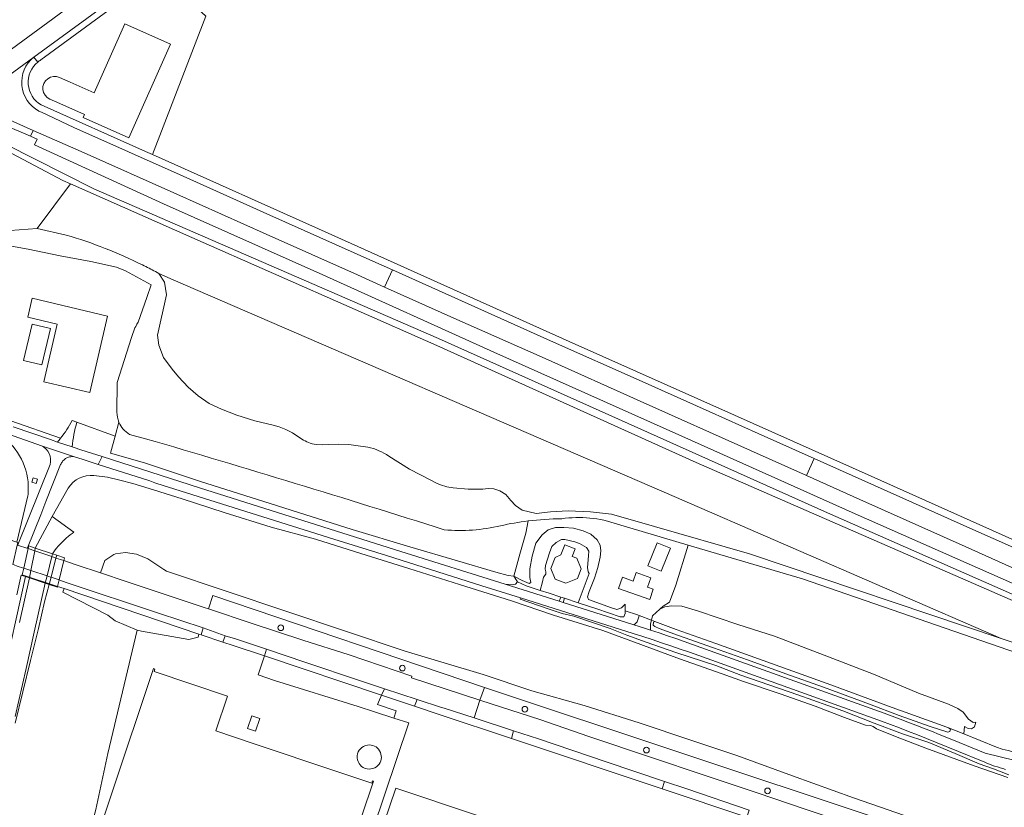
# Model space of a CAD drawing. Header units: metres. Extents: x 93008 to 98406, y 448779 to 454332.
# Tile 129 of 136: x 96349 to 96694, y 451164 to 451440. Entities that reach past the tile are written whole.
import ezdxf

# ---------------------------------------------------------------- set-up
doc = ezdxf.new("R2010")
doc.units = ezdxf.units.M
doc.header["$MEASUREMENT"] = 0
for name, color, linetype, lineweight, true_color in [('B-RO-GR-BEPLANTING_CULTUUR_VASTE PLANTENVAK-V', 7, 'Continuous', 18, 0xa5a552), ('B-RO-GR-BOUWLAND-V', 7, 'Continuous', 18, 0x28a500), ('B-RO-GR-GRAS-V', 7, 'Continuous', 18, 0x67a552), ('B-RO-KW-KUNSTWERK_DEK-V', 7, 'Continuous', 18, 0xb7b7b7), ('B-RO-OG-BEBOUWING-V', 7, 'Continuous', 18, 0xdc7869), ('B-RO-OG-BEBOUWING_OPSLAGTANK-V', 7, 'Continuous', 18, 0xdc7869), ('B-RO-OG-TERREIN_CULTUURSCHEIDING-V', 7, 'Continuous', 18, 0x28c846), ('B-RO-OG-TERREIN_ERF-V', 7, 'Continuous', 18, 0x28c846), ('B-RO-OG-WATER-V', 7, 'Continuous', 18, 0xafcde1), ('B-RO-OG-WATER_GREPPEL-V', 7, 'Continuous', 18, 0xafcde1), ('B-RO-OG-WATER_SLOOT-V', 7, 'Continuous', 18, 0xafcde1), ('B-RO-VH-ONVERHARD-V', 7, 'Continuous', 18, 0xd7aa8c), ('B-RO-VH-VERHARDING_ASFALT-SEC-V', 7, 'Continuous', 18, 0xcdcdcd), ('B-RO-VH-VERHARDING_GRASBETONSTEEN-V', 7, 'Continuous', 18, 0xcdcdcd), ('B-RO-VH-VERHARDING_OPEN-V', 7, 'Continuous', 18, 0xd7aa8c), ('B-RO-VH-VERHARDING_PUIN-V', 7, 'Continuous', 18, 0xd7aa8c), ('B-RO-VH-VERHARDING_TEGEL-V', 7, 'Continuous', 18, 0xcdcdcd)]:
    doc.layers.add(name, color=color, linetype=linetype, lineweight=lineweight, true_color=true_color)
doc.layers.add('B-RO-VH-VERHARDING_ASFALT-PRIM-V', color=11, linetype='Continuous', lineweight=18)

msp = doc.modelspace()

# ---------------------------------------------------------------- linework, layer by layer
at = {"layer": 'B-RO-GR-BEPLANTING_CULTUUR_VASTE PLANTENVAK-V'}
for points in [[(96441.48, 451227.392), (96441.263, 451227.716), (96440.939, 451227.933), (96440.556, 451228.009), (96440.173, 451227.933), (96439.849, 451227.716), (96439.632, 451227.392), (96439.556, 451227.009), (96439.632, 451226.626), (96439.849, 451226.302), (96440.173, 451226.085), (96440.556, 451226.009), (96440.939, 451226.085), (96441.263, 451226.302), (96441.48, 451226.626), (96441.556, 451227.009)], [(96482.178, 451212.871), (96482.254, 451212.488), (96482.471, 451212.164), (96482.795, 451211.947), (96483.178, 451211.871), (96483.561, 451211.947), (96483.885, 451212.164), (96484.102, 451212.488), (96484.178, 451212.871), (96484.102, 451213.254), (96483.885, 451213.578), (96483.561, 451213.795), (96483.178, 451213.871), (96482.795, 451213.795), (96482.471, 451213.578), (96482.254, 451213.254)]]:
    msp.add_lwpolyline(points, close=True, dxfattribs=at)
at = {"layer": 'B-RO-GR-BOUWLAND-V'}
msp.add_lwpolyline([(96414.265, 451441.641), (96395.535, 451393.029), (96457.19, 451365.408), (96541.608, 451327.477), (96599.579, 451301.647), (96647.54, 451280.171), (96709.086, 451252.665), (96745.926, 451236.105), (96747.14, 451235.917), (96748.366, 451235.858), (96749.593, 451235.928), (96750.805, 451236.126), (96751.322, 451236.267), (96846.259, 451350.779), (96848.491, 451353.472), (96846.814, 451354.738), (96840.854, 451347.46), (96758.942, 451374.961), (96764.418, 451441.798)], dxfattribs=at)
at = {"layer": 'B-RO-GR-GRAS-V'}
msp.add_lwpolyline([(96497.889, 451261.398, 0.0795196), (96517.59, 451262.811, -0.0243822), (96527.25, 451264.49), (96526.431, 451260.216), (96524.364, 451252.846), (96522.25, 451245.1), (96520.314, 451245.337), (96515.95, 451246.536), (96502.506, 451250.516), (96485.832, 451255.366), (96465.582, 451261.538), (96439.392, 451269.822), (96412.106, 451278.419), (96392.767, 451284.914), (96380.822, 451288.219), (96382.481, 451294.228), (96383.838, 451299.144, 0.1554222), (96387.491, 451294.864), (96393.186, 451293.325, -0.0062417)], format="xyb", close=True, dxfattribs=at)
msp.add_lwpolyline([(96717.347, 451211.637), (96623.457, 451244.231), (96583.36, 451256.04), (96579.032, 451242.002), (96576.796, 451236.053), (96574.645, 451234.555), (96573.469, 451233.549), (96575.145, 451234.324), (96577.56, 451234.738), (96581.18, 451234.548), (96587.046, 451232.794), (96600.734, 451228.187), (96613.613, 451224.115), (96631.029, 451217.433), (96648.374, 451210.774), (96664.098, 451204.092), (96674.622, 451200.234), (96677.943, 451198.733), (96679.746, 451197.408), (96681.674, 451195.016), (96683.261, 451193.743), (96684.206, 451193.893), (96683.772, 451192.295), (96682.703, 451191.573), (96681.568, 451191.695), (96680.269, 451192.346), (96679.986, 451189.774), (96691.408, 451185.142, 0.0688475), (96708.338, 451181.963, -0.011938)], format="xyb", dxfattribs=at)
msp.add_lwpolyline([(96375.773, 451163.26), (96379.982, 451182.937), (96390.176, 451226.162), (96382.516, 451229.507), (96379.987, 451231.435), (96364.154, 451239.479), (96364.59, 451240.752), (96362.316, 451241.52), (96362.857, 451243.79), (96364.476, 451250.582), (96364.735, 451251.558), (96362.005, 451252.467), (96361.758, 451251.497), (96360.033, 451244.734), (96359.392, 451242.219), (96357.677, 451236.076), (96355.574, 451226.78), (96352.815, 451215.539), (96347.416, 451193.602)], dxfattribs=at)
msp.add_lwpolyline([(96573.469, 451233.549), (96570.834, 451231.168), (96570.49, 451229.663), (96571.708, 451229.186), (96579.211, 451226.443), (96593.108, 451221.496), (96605.157, 451217.142), (96633.411, 451206.95), (96654.835, 451199.065), (96672.739, 451192.649), (96674.655, 451191.936), (96679.986, 451189.774), (96680.269, 451192.346), (96681.568, 451191.695), (96682.703, 451191.573), (96683.772, 451192.295), (96684.206, 451193.893), (96683.261, 451193.743), (96681.674, 451195.016), (96679.746, 451197.408), (96677.943, 451198.733), (96674.622, 451200.234), (96664.098, 451204.092), (96648.374, 451210.774), (96631.029, 451217.433), (96613.613, 451224.115), (96600.734, 451228.187), (96587.046, 451232.794), (96581.18, 451234.548), (96577.56, 451234.738), (96575.145, 451234.324)], close=True, dxfattribs=at)
at = {"layer": 'B-RO-KW-KUNSTWERK_DEK-V'}
msp.add_lwpolyline([(96362.316, 451241.52), (96362.857, 451243.79), (96364.476, 451250.582), (96364.735, 451251.558), (96362.005, 451252.467), (96360.509, 451252.964), (96354.47, 451254.974), (96352.251, 451255.713), (96352.037, 451254.781), (96350.483, 451247.917), (96349.958, 451245.599), (96349.887, 451245.387), (96351.118, 451244.977), (96352.431, 451244.539), (96358.003, 451242.682), (96359.392, 451242.219), (96362.242, 451241.269)], close=True, dxfattribs=at)
at = {"layer": 'B-RO-OG-BEBOUWING-V'}
for points in [[(96366.723, 451418.434), (96363.011, 451420.087), (96361.984, 451420.395), (96360.893, 451420.43), (96359.84, 451420.18), (96358.881, 451419.654), (96358.081, 451418.914), (96357.506, 451417.987), (96357.203, 451416.935), (96357.173, 451415.842), (96357.423, 451414.791), (96357.947, 451413.815), (96358.698, 451413.021), (96359.616, 451412.46), (96362.011, 451411.391), (96371.757, 451407.042), (96371.32, 451406.078), (96387.304, 451398.942), (96401.934, 451431.785), (96385.922, 451438.909), (96375.139, 451414.686)], [(96379.847, 451336.323), (96353.405, 451342.599), (96351.866, 451335.996), (96362.218, 451333.583), (96357.48, 451313.258), (96373.565, 451309.508)], [(96545.857, 451247.742), (96544.366, 451251.401), (96542.686, 451252.048), (96543.71, 451254.708), (96540.148, 451256.08), (96538.793, 451252.56), (96536.748, 451251.726), (96535.221, 451247.762), (96536.725, 451244.073), (96540.44, 451242.642), (96544.535, 451244.311)], [(96571.158, 451240.522), (96569.163, 451241.221), (96570.331, 451244.548), (96565.167, 451246.36), (96564.131, 451243.409), (96560.331, 451244.743), (96558.945, 451240.791), (96569.903, 451236.946)], [(96431.205, 451186.34), (96417.839, 451190.823), (96421.907, 451203.056), (96396.134, 451211.691), (96396.42, 451212.545), (96395.974, 451212.694), (96366.338, 451124.188), (96447.519, 451097.03), (96473.078, 451173.247), (96472.746, 451173.358), (96472.46, 451172.505), (96460.224, 451176.608)], [(96454.488, 451092.981), (96510.919, 451073.917), (96568.868, 451054.339), (96595.082, 451132.493), (96480.874, 451170.732)]]:
    msp.add_lwpolyline(points, close=True, dxfattribs=at)
at = {"layer": 'B-RO-OG-BEBOUWING_OPSLAGTANK-V'}
msp.add_lwpolyline([(96474.617, 451178.726, 0.6604066), (96471.619, 451185.921, 1.5111912)], format="xyb", close=True, dxfattribs=at)
at = {"layer": 'B-RO-OG-TERREIN_CULTUURSCHEIDING-V'}
for points in [[(96329.777, 451418.116), (96379.064, 451454.314), (96377.786, 451454.762), (96365.837, 451458.94), (96353.096, 451463.902), (96331.578, 451472.439)], [(96665.237, 451159.052), (96641.291, 451167.357), (96619.99, 451175.138), (96600.459, 451182.252), (96584.695, 451187.487), (96566.18, 451193.659), (96546.954, 451199.712), (96528.561, 451204.892), (96511.544, 451210.582), (96484.12, 451218.863), (96400.546, 451246.871), (96399.613, 451247.486), (96393.947, 451251.222), (96389.924, 451252.849), (96386.162, 451253.471), (96382.562, 451252.988), (96382.082, 451252.67), (96378.908, 451250.571), (96377.325, 451246.281), (96386.351, 451243.26), (96413.719, 451234.12), (96415.197, 451233.631), (96416.774, 451238.395), (96511.988, 451206.038), (96649.245, 451160.323)], [(96342.718, 451207.351), (96351.118, 451244.977), (96349.887, 451245.387), (96349.589, 451245.495), (96348.09, 451238.538)], [(96694.623, 451177.355), (96693.661, 451177.61), (96692.706, 451177.886), (96691.756, 451178.182), (96690.813, 451178.499), (96689.877, 451178.836), (96688.949, 451179.193), (96688.028, 451179.57), (96687.116, 451179.967), (96686.213, 451180.383), (96670.051, 451186.89), (96666.925, 451188.172), (96663.791, 451189.433), (96660.649, 451190.675), (96657.499, 451191.897), (96654.341, 451193.098), (96651.176, 451194.279), (96587.069, 451217.25), (96583.812, 451218.413), (96580.549, 451219.558), (96577.279, 451220.683), (96574.002, 451221.788), (96570.719, 451222.875), (96567.43, 451223.942), (96564.134, 451224.99), (96524.55, 451237.504), (96524.421, 451237.096), (96534.273, 451233.659), (96539.24, 451232.031), (96543.347, 451231.118), (96556.008, 451226.821), (96561.905, 451224.394), (96568.634, 451221.927), (96579.062, 451218.342), (96593.056, 451213.732), (96601.846, 451210.387), (96621.827, 451203.474), (96637.54, 451197.833), (96648.569, 451193.599), (96658.477, 451189.786), (96667.733, 451186.816), (96676.928, 451182.912), (96685.381, 451179.302), (96690.432, 451177.523), (96695.741, 451175.445)]]:
    msp.add_lwpolyline(points, dxfattribs=at)
for points in [[(96348.781, 451401.235), (96352.794, 451399.447), (96355.113, 451398.47), (96354.218, 451396.432), (96399.467, 451375.703), (96455.284, 451350.876), (96515.262, 451323.762), (96581.195, 451294.221), (96641.929, 451266.987), (96732.732, 451226.937), (96730.015, 451226.559), (96721.125, 451228.137), (96632.161, 451267.297), (96495.822, 451328.543), (96375.018, 451380.985), (96333.501, 451401.935, 0.1064569)], [(96345.956, 451299.631), (96363.395, 451293.539, -0.0128147), (96362.246, 451292.194), (96359.797, 451293.015), (96346.718, 451297.512)], [(96708.338, 451181.963, -0.0688475), (96691.408, 451185.142), (96679.986, 451189.774), (96674.655, 451191.936), (96675.293, 451191.444), (96675.154, 451190.611), (96674.379, 451190.396), (96668.215, 451192.417), (96657.297, 451196.291), (96646.977, 451200.206), (96630.832, 451206.202), (96617.585, 451210.844), (96604.167, 451215.83), (96592.224, 451220.008), (96580.042, 451224.345), (96573.249, 451226.738), (96571.7, 451227.424), (96571.091, 451227.922), (96571.215, 451229.032), (96571.708, 451229.186), (96570.49, 451229.663), (96570.209, 451228.428), (96570.167, 451226.644), (96570.217, 451226.194), (96573.161, 451225.229), (96576.1, 451224.247), (96579.033, 451223.249), (96581.96, 451222.235), (96584.882, 451221.204), (96587.798, 451220.157), (96652.101, 451197.04), (96654.872, 451196.033), (96657.636, 451195.008), (96660.393, 451193.963), (96663.143, 451192.9), (96665.885, 451191.818), (96668.62, 451190.717), (96671.347, 451189.597), (96676.341, 451187.555), (96687.443, 451183.015), (96703.248, 451179.145)]]:
    msp.add_lwpolyline(points, format="xyb", dxfattribs=at)
for points in [[(96359.676, 451284.26, 0.3743385), (96356.664, 451290.847), (96333.072, 451299.193), (96234.425, 451334.082), (96231.868, 451334.784), (96229.574, 451335.534), (96227.614, 451334.109), (96209.293, 451321.056), (96209.244, 451321.136), (96208.388, 451320.446), (96209.822, 451318.759), (96222.238, 451329.614), (96226.54, 451331.673), (96230.317, 451331.731), (96342.452, 451294.565, -0.2484262), (96352.058, 451275.381, -0.0219323), (96351.914, 451273.281), (96348.065, 451257.106), (96348.426, 451256.985), (96348.186, 451256.045, 0.1716951), (96348.308, 451256.042, 0.2595562), (96348.439, 451256.173)], [(96367.377, 451290.474), (96368.075, 451290.24), (96370.47, 451289.474), (96377.893, 451287.1), (96412.064, 451276.171), (96482.599, 451253.824), (96519.263, 451242.271), (96521.698, 451242.05), (96522.835, 451242.28), (96523.545, 451243.093), (96522.25, 451245.098), (96522.25, 451245.1), (96520.314, 451245.337), (96515.95, 451246.536), (96502.506, 451250.516), (96485.832, 451255.366), (96465.582, 451261.538), (96439.392, 451269.822), (96412.106, 451278.419), (96392.767, 451284.914), (96380.822, 451288.219), (96382.481, 451294.228), (96369.103, 451299.133, 0.0448899)]]:
    msp.add_lwpolyline(points, format="xyb", close=True, dxfattribs=at)
for points in [[(96355.3, 451279.178), (96354.859, 451277.631), (96353.261, 451278.087), (96353.701, 451279.633)], [(96411.886, 451224.772), (96364.59, 451240.752), (96364.154, 451239.479), (96379.987, 451231.435), (96382.516, 451229.507), (96390.176, 451226.162), (96391.682, 451225.89), (96408.352, 451222.919), (96411.55, 451223.748)], [(96538.75, 451237.784), (96534.599, 451239.135), (96531.512, 451240.14), (96526.531, 451241.786), (96523.545, 451243.093), (96522.835, 451242.28), (96521.698, 451242.05), (96519.263, 451242.271), (96538.18, 451236.31)], [(96544.768, 451235.825), (96540.074, 451237.353), (96539.529, 451235.885), (96564.3, 451228.079), (96564.823, 451228.388), (96565.454, 451229.097), (96566.167, 451231.169), (96566.226, 451231.331), (96565.665, 451231.55), (96561.317, 451232.994), (96561.322, 451232.005), (96560.811, 451230.836), (96559.504, 451230.809), (96551.333, 451233.61)]]:
    msp.add_lwpolyline(points, close=True, dxfattribs=at)
at = {"layer": 'B-RO-OG-TERREIN_ERF-V'}
for points in [[(96384.744, 451447.004), (96356.445, 451426.231, 0.0350424), (96355.388, 451425.486, 0.5225693), (96356.545, 451410.454), (96393.159, 451394.094), (96395.535, 451393.029), (96414.265, 451441.641), (96402.515, 451452.497), (96399.08, 451455.672), (96397.958, 451456.708), (96386.623, 451448.383)], [(96570.834, 451231.168), (96573.469, 451233.549), (96574.645, 451234.555), (96576.796, 451236.053), (96579.032, 451242.002), (96583.36, 451256.04), (96558.61, 451263.328, 0.1261842), (96539.029, 451265.253, 0.0293149), (96527.25, 451264.49), (96526.431, 451260.216), (96524.364, 451252.846), (96522.25, 451245.1), (96525.145, 451243.636), (96527.619, 451242.611), (96528.255, 451242.957), (96527.905, 451244.64), (96527.873, 451247.643), (96528.635, 451252.104), (96530.025, 451256.688), (96532.172, 451259.644), (96534.284, 451261.329), (96536.807, 451262.155), (96539.741, 451262.239), (96543.188, 451261.959), (96546.556, 451261.067), (96549.246, 451259.893), (96551.501, 451257.907), (96552.476, 451255.96), (96552.76, 451253.957), (96552.527, 451251.748), (96551.75, 451248.124), (96550.559, 451244.475), (96548.636, 451239.794), (96548.104, 451237.868), (96548.377, 451236.93), (96556.549, 451233.98), (96558.318, 451233.424), (96560.035, 451234.06), (96561.305, 451235.346), (96561.317, 451232.994), (96565.665, 451231.55), (96566.226, 451231.331), (96570.49, 451229.663)]]:
    msp.add_lwpolyline(points, format="xyb", close=True, dxfattribs=at)
for points in [[(96362.011, 451411.391), (96359.616, 451412.46), (96358.698, 451413.021), (96357.947, 451413.815), (96357.423, 451414.791), (96357.173, 451415.842), (96357.203, 451416.935), (96357.506, 451417.987), (96358.081, 451418.914), (96358.881, 451419.654), (96359.84, 451420.18), (96360.893, 451420.43), (96361.984, 451420.395), (96363.011, 451420.087), (96366.723, 451418.434), (96375.139, 451414.686), (96385.922, 451438.909), (96401.934, 451431.785), (96387.304, 451398.942), (96371.32, 451406.078), (96371.757, 451407.042)], [(96359.778, 451332.057), (96356.802, 451319.29), (96350.413, 451320.779), (96353.389, 451333.546)], [(96532.287, 451243.133), (96532.665, 451244.832), (96533.42, 451245.78), (96533.469, 451246.599), (96533.226, 451247.562), (96533.346, 451248.893), (96534.732, 451253.304), (96535.634, 451255.522), (96537.149, 451256.888), (96538.915, 451258.043), (96540.106, 451257.983), (96543.662, 451257.205), (96545.286, 451256.609), (96547.745, 451255.218), (96548.58, 451253.91), (96548.458, 451252.242), (96548.109, 451248.185), (96548.326, 451246.629), (96548.678, 451246.035), (96544.768, 451235.825), (96551.333, 451233.61), (96559.504, 451230.809), (96560.811, 451230.836), (96561.322, 451232.005), (96561.317, 451232.994), (96561.305, 451235.346), (96560.035, 451234.06), (96558.318, 451233.424), (96556.549, 451233.98), (96548.377, 451236.93), (96548.104, 451237.868), (96548.636, 451239.794), (96550.559, 451244.475), (96551.75, 451248.124), (96552.527, 451251.748), (96552.76, 451253.957), (96552.476, 451255.96), (96551.501, 451257.907), (96549.246, 451259.893), (96546.556, 451261.067), (96543.188, 451261.959), (96539.741, 451262.239), (96536.807, 451262.155), (96534.284, 451261.329), (96532.172, 451259.644), (96530.025, 451256.688), (96528.635, 451252.104), (96527.873, 451247.643), (96527.905, 451244.64), (96528.255, 451242.957), (96527.619, 451242.611), (96525.145, 451243.636), (96522.25, 451245.1), (96522.25, 451245.098), (96523.545, 451243.093), (96526.531, 451241.786), (96531.512, 451240.14)], [(96548.678, 451246.035), (96548.326, 451246.629), (96548.109, 451248.185), (96548.458, 451252.242), (96548.58, 451253.91), (96547.745, 451255.218), (96545.286, 451256.609), (96543.662, 451257.205), (96540.106, 451257.983), (96538.915, 451258.043), (96537.149, 451256.888), (96535.634, 451255.522), (96534.732, 451253.304), (96533.346, 451248.893), (96533.226, 451247.562), (96533.469, 451246.599), (96533.42, 451245.78), (96532.665, 451244.832), (96532.287, 451243.133), (96531.512, 451240.14), (96534.599, 451239.135), (96538.75, 451237.784), (96540.074, 451237.353), (96544.768, 451235.825)], [(96577.132, 451254.938), (96573.857, 451246.884), (96569.189, 451248.782), (96572.464, 451256.836)], [(96434.896, 451217.126), (96423.854, 451220.795), (96420.229, 451222), (96412.606, 451224.533), (96411.886, 451224.772), (96411.55, 451223.748), (96408.352, 451222.919), (96391.682, 451225.89), (96390.176, 451226.162), (96379.982, 451182.937), (96375.773, 451163.26), (96368.131, 451133.628), (96364.057, 451134.941), (96360.492, 451124.29), (96361.094, 451124.087), (96364.397, 451122.975), (96451.756, 451093.553), (96485.439, 451193.647), (96480.169, 451195.358), (96473.414, 451197.551), (96467.66, 451199.419), (96438.413, 451208.483), (96432.637, 451210.534)], [(96460.224, 451176.608), (96472.46, 451172.505), (96472.746, 451173.358), (96473.078, 451173.247), (96447.519, 451097.03), (96366.338, 451124.188), (96395.974, 451212.694), (96396.42, 451212.545), (96396.134, 451211.691), (96421.907, 451203.056), (96417.839, 451190.823), (96431.205, 451186.34)], [(96521.416, 451188.15), (96496.039, 451196.62), (96487.479, 451199.512), (96475.926, 451203.414), (96474.491, 451200.064), (96480.971, 451197.844), (96480.169, 451195.358), (96485.439, 451193.647), (96451.756, 451093.553), (96454.386, 451092.68), (96454.488, 451092.981), (96480.874, 451170.732), (96595.082, 451132.493), (96568.868, 451054.339), (96568.834, 451054.238), (96571.629, 451053.294), (96586.834, 451098.841), (96591.53, 451112.814), (96602.888, 451146.615), (96607.02, 451159.58), (96603.895, 451160.623), (96574.235, 451170.522)], [(96430.374, 451196.139), (96433.19, 451195.205), (96431.723, 451190.782), (96428.913, 451191.714)]]:
    msp.add_lwpolyline(points, close=True, dxfattribs=at)
msp.add_lwpolyline([(96345.956, 451299.631), (96363.395, 451293.539, 0.0551848), (96367.388, 451299.762), (96369.103, 451299.133), (96382.481, 451294.228), (96383.838, 451299.144, -0.0968837), (96383.115, 451302.633), (96383.228, 451313.122), (96388.252, 451328.833), (96389.379, 451332.243), (96389.78, 451332.769), (96390.078, 451333.508), (96390.561, 451334.184), (96393.66, 451342.9), (96395.076, 451347.292), (96386.08, 451352.191), (96383, 451353.58), (96373.948, 451355.5), (96363.185, 451357.502), (96352.014, 451359.798), (96343.587, 451361.383)], format="xyb", dxfattribs=at)
at = {"layer": 'B-RO-OG-WATER-V'}
for points in [[(96366.845, 451382.727), (96364.184, 451383.901), (96332.312, 451400.762, 0.1310019), (96327.82, 451398.741), (96281.647, 451364.487, 0.1707424), (96280.107, 451362.554, 0.351072), (96281.663, 451358.161), (96297.084, 451352.484), (96298.982, 451351.595), (96311.349, 451346.994), (96316.273, 451354.709, -0.1615627), (96342.495, 451366.149), (96355.13, 451367.082)], [(96402.847, 451349.137), (96397.772, 451351.337), (96399.845, 451348.23), (96400.525, 451343.876), (96397.342, 451329.624), (96397.812, 451326.192), (96399.464, 451321.829), (96402.449, 451317.754), (96404.678, 451315.003), (96408.087, 451311.454), (96411.627, 451308.409), (96415.461, 451305.688), (96419.815, 451303.706), (96425.21, 451301.607), (96431.445, 451299.64), (96437.892, 451298.093), (96440.05, 451297.522), (96442.365, 451296.626), (96444.683, 451295.394), (96446.885, 451293.843, 0.0675227), (96451.529, 451291.579), (96452.955, 451291.314), (96455.033, 451291.156), (96457.156, 451291.266), (96460.869, 451291.402), (96464.341, 451291.337, -0.0073844), (96471.093, 451290.389, -0.0932645), (96478.418, 451287.23), (96485.641, 451282.666), (96493.413, 451278.674), (96494.859, 451277.853), (96496.561, 451277.11), (96498.807, 451276.446), (96501.042, 451276.107), (96506.258, 451275.641), (96511.424, 451275.652), (96513.23, 451275.891), (96515.255, 451275.732), (96517.388, 451275.045), (96519.455, 451273.726), (96521.237, 451271.701), (96522.837, 451269.864), (96525.199, 451268.319), (96530.099, 451267.113), (96535.115, 451267.752), (96541.31, 451268.016), (96549.114, 451267.744), (96556.521, 451266.859), (96571.623, 451262.513), (96604.86, 451252.948), (96693.116, 451223.283), (96578.407, 451273.018)]]:
    msp.add_lwpolyline(points, format="xyb", close=True, dxfattribs=at)
msp.add_lwpolyline([(96722.004, 451225.731), (96586.149, 451285.006), (96495.324, 451326.023), (96409.385, 451363.952), (96366.845, 451382.727), (96355.13, 451367.082), (96365.375, 451364.795, -0.0433292), (96392.104, 451354.29, -0.0038097), (96394.41, 451353.122, -0.0036746), (96396.586, 451351.978), (96397.772, 451351.337), (96402.847, 451349.137), (96578.407, 451273.018), (96693.116, 451223.283), (96741.28, 451207.094)], format="xyb", dxfattribs=at)
msp.add_lwpolyline([(96347.447, 451195.876), (96351.328, 451212.687), (96354.146, 451225.535), (96358.003, 451242.682), (96358.618, 451245.206), (96360.274, 451251.998), (96360.509, 451252.964), (96360.985, 451253.646), (96361.479, 451254.314), (96361.992, 451254.967), (96362.524, 451255.606), (96363.073, 451256.23), (96363.64, 451256.837), (96364.224, 451257.429), (96364.824, 451258.004), (96365.441, 451258.561), (96366.072, 451259.101), (96366.719, 451259.623), (96367.381, 451260.126), (96368.056, 451260.611), (96360.41, 451266.058), (96354.47, 451254.974), (96354.284, 451254.022), (96352.932, 451247.101), (96352.431, 451244.539), (96348.932, 451228.815)], dxfattribs=at)
at = {"layer": 'B-RO-OG-WATER_GREPPEL-V'}
msp.add_lwpolyline([(96593.108, 451221.496), (96579.211, 451226.443), (96571.708, 451229.186), (96571.215, 451229.032), (96571.091, 451227.922), (96571.7, 451227.424), (96573.249, 451226.738), (96580.042, 451224.345), (96592.224, 451220.008), (96604.167, 451215.83), (96617.585, 451210.844), (96630.832, 451206.202), (96646.977, 451200.206), (96657.297, 451196.291), (96668.215, 451192.417), (96674.379, 451190.396), (96675.154, 451190.611), (96675.293, 451191.444), (96674.655, 451191.936), (96672.739, 451192.649), (96654.835, 451199.065), (96633.411, 451206.95), (96605.157, 451217.142)], close=True, dxfattribs=at)
at = {"layer": 'B-RO-OG-WATER_SLOOT-V'}
for points in [[(96332.312, 451400.762), (96364.184, 451383.901), (96366.845, 451382.727), (96409.385, 451363.952), (96495.324, 451326.023), (96586.149, 451285.006), (96722.004, 451225.731)], [(96348.932, 451228.815), (96352.431, 451244.539), (96351.118, 451244.977), (96342.718, 451207.351)], [(96347.416, 451193.602), (96352.815, 451215.539), (96355.574, 451226.78), (96357.677, 451236.076), (96359.392, 451242.219), (96358.003, 451242.682), (96354.146, 451225.535), (96351.328, 451212.687), (96347.447, 451195.876)]]:
    msp.add_lwpolyline(points, dxfattribs=at)
for points in [[(96721.125, 451228.137), (96632.161, 451267.297), (96495.822, 451328.543), (96375.018, 451380.985), (96333.501, 451401.935, 0.1064569)], [(96741.28, 451207.094), (96693.116, 451223.283), (96604.86, 451252.948), (96571.623, 451262.513), (96556.521, 451266.859), (96549.114, 451267.744), (96541.31, 451268.016), (96535.115, 451267.752), (96530.099, 451267.113), (96525.199, 451268.319), (96522.837, 451269.864), (96521.237, 451271.701), (96519.455, 451273.726), (96517.388, 451275.045), (96515.255, 451275.732), (96513.23, 451275.891), (96511.424, 451275.652), (96506.258, 451275.641), (96501.042, 451276.107), (96498.807, 451276.446), (96496.561, 451277.11), (96494.859, 451277.853), (96493.413, 451278.674), (96485.641, 451282.666), (96478.418, 451287.23, 0.0932645), (96471.093, 451290.389, 0.0073844), (96464.341, 451291.337), (96460.869, 451291.402), (96457.156, 451291.266), (96455.033, 451291.156), (96452.955, 451291.314), (96451.529, 451291.579, -0.0675227), (96446.885, 451293.843), (96444.683, 451295.394), (96442.365, 451296.626), (96440.05, 451297.522), (96437.892, 451298.093), (96431.445, 451299.64), (96425.21, 451301.607), (96419.815, 451303.706), (96415.461, 451305.688), (96411.627, 451308.409), (96408.087, 451311.454), (96404.678, 451315.003), (96402.449, 451317.754), (96399.464, 451321.829), (96397.812, 451326.192), (96397.342, 451329.624), (96400.525, 451343.876), (96399.845, 451348.23), (96397.772, 451351.337), (96396.586, 451351.978, 0.0036746), (96394.41, 451353.122, 0.0038097), (96392.104, 451354.29, 0.0433292), (96365.375, 451364.795), (96355.13, 451367.082), (96342.495, 451366.149, 0.1615627)], [(96343.587, 451361.383), (96352.014, 451359.798), (96363.185, 451357.502), (96373.948, 451355.5), (96383, 451353.58), (96386.08, 451352.191), (96395.076, 451347.292), (96393.66, 451342.9), (96390.561, 451334.184), (96390.078, 451333.508), (96389.78, 451332.769), (96389.379, 451332.243), (96388.252, 451328.833), (96383.228, 451313.122), (96383.115, 451302.633, 0.0968837), (96383.838, 451299.144, 0.1554222), (96387.491, 451294.864), (96393.186, 451293.325, -0.0062417), (96497.889, 451261.398, 0.0795196), (96517.59, 451262.811, -0.0243822), (96527.25, 451264.49, -0.0293149), (96539.029, 451265.253, -0.1261842), (96558.61, 451263.328), (96583.36, 451256.04), (96623.457, 451244.231), (96717.347, 451211.637)], [(96695.741, 451175.445), (96690.432, 451177.523), (96685.381, 451179.302), (96676.928, 451182.912), (96667.733, 451186.816), (96658.477, 451189.786), (96648.569, 451193.599), (96637.54, 451197.833), (96621.827, 451203.474), (96601.846, 451210.387), (96593.056, 451213.732), (96579.062, 451218.342), (96568.634, 451221.927), (96561.905, 451224.394), (96556.008, 451226.821), (96543.347, 451231.118), (96539.24, 451232.031), (96534.273, 451233.659), (96524.421, 451237.096), (96524.55, 451237.504), (96511.018, 451241.782), (96477.617, 451252.341), (96459.208, 451258.15), (96397.128, 451277.61), (96396.455, 451277.855), (96394.631, 451278.518), (96376.573, 451284.262), (96370.552, 451286.252), (96370.16, 451286.382), (96368.273, 451287.005, 0.102398), (96366.458, 451286.937, 0.168914), (96364.072, 451285.443, 0.0802401), (96363.396, 451284.252), (96358.247, 451271.311), (96356.397, 451266.66), (96351.767, 451255.023), (96351.847, 451254.845), (96352.037, 451254.781), (96352.251, 451255.713), (96354.47, 451254.974), (96360.41, 451266.058), (96366.078, 451275.978, -0.296669), (96375.048, 451280.422), (96379.783, 451279.882), (96384.146, 451278.832), (96388.649, 451277.638), (96395.888, 451275.405), (96406.042, 451272.308), (96420.695, 451267.416), (96437.137, 451262.375), (96452.788, 451258.052), (96468.621, 451253.114), (96485.474, 451247.766), (96503.245, 451242.217), (96521.481, 451236.447), (96536.154, 451231.428), (96553.477, 451226.079), (96566.83, 451221.165), (96580.386, 451216.086), (96595.31, 451210.828), (96602.8, 451208.229), (96615.566, 451203.829), (96627.853, 451199.466), (96638.163, 451195.594), (96645.529, 451192.871), (96647.308, 451192.73), (96648.172, 451192.359), (96649.361, 451191.594), (96656.031, 451188.83), (96666.722, 451184.764), (96683.624, 451178.6), (96695.395, 451174.546)]]:
    msp.add_lwpolyline(points, format="xyb", dxfattribs=at)
msp.add_lwpolyline([(96209.822, 451318.759), (96210.519, 451312.856), (96216.433, 451309.324), (96326.508, 451272.821), (96324.739, 451264.909), (96329.039, 451263.471), (96331.838, 451275.451), (96215.821, 451313.396), (96211.734, 451316.94), (96221.042, 451324.52, -0.2716238), (96234.16, 451326.541), (96334.317, 451293.373, -0.3859827), (96341.915, 451283.802), (96339.457, 451273.499), (96336.472, 451260.984), (96348.065, 451257.106), (96351.914, 451273.281, 0.0219323), (96352.058, 451275.381, 0.2484262), (96342.452, 451294.565), (96230.317, 451331.731), (96226.54, 451331.673), (96222.238, 451329.614)], format="xyb", close=True, dxfattribs=at)
at = {"layer": 'B-RO-VH-ONVERHARD-V'}
for points in [[(96349.887, 451245.387), (96351.118, 451244.977), (96352.431, 451244.539), (96352.932, 451247.101), (96354.284, 451254.022), (96354.47, 451254.974), (96352.251, 451255.713), (96352.037, 451254.781), (96350.483, 451247.917), (96349.958, 451245.599)], [(96358.003, 451242.682), (96359.392, 451242.219), (96360.033, 451244.734), (96361.758, 451251.497), (96362.005, 451252.467), (96360.509, 451252.964), (96360.274, 451251.998), (96358.618, 451245.206)], [(96570.49, 451229.663), (96566.226, 451231.331), (96566.167, 451231.169), (96565.454, 451229.097), (96564.823, 451228.388), (96564.3, 451228.079), (96564.723, 451227.946), (96565.823, 451227.6), (96566.923, 451227.252), (96568.022, 451226.901), (96569.12, 451226.549), (96570.217, 451226.194), (96570.167, 451226.644), (96570.209, 451228.428)]]:
    msp.add_lwpolyline(points, close=True, dxfattribs=at)
at = {"layer": 'B-RO-VH-VERHARDING_ASFALT-PRIM-V'}
for points in [[(96322.558, 451412.982), (96326.65, 451407.229), (96353.941, 451427.258), (96385.502, 451450.385), (96434.577, 451486.436, -0.0977627), (96439.188, 451488.599), (96444.049, 451489.729), (96517.744, 451505.004, -0.0049652), (96518.749, 451505.215), (96543.608, 451510.435), (96542.517, 451517.075), (96538.818, 451516.467), (96522.71, 451513.149), (96522.453, 451513.096), (96510.564, 451510.652), (96510.197, 451510.577), (96440.791, 451496.287, 0.1187775), (96429.882, 451491.643), (96380.423, 451455.358), (96379.064, 451454.314), (96329.777, 451418.116)], [(96338.85, 451408.085), (96353.809, 451401.464), (96370.641, 451394.111), (96404.143, 451379.087), (96435.489, 451365.118), (96467.453, 451350.825), (96476.971, 451346.554), (96479.687, 451352.605), (96471.827, 451356.133), (96436.78, 451371.802), (96406.392, 451385.416), (96368.031, 451402.525), (96358.938, 451406.799), (96356.628, 451407.885), (96355.767, 451408.305, -0.5336388), (96353.941, 451427.258), (96326.65, 451407.229, -0.2619773)], [(96348.186, 451256.045, 0.1716951), (96348.308, 451256.042), (96351.847, 451254.845), (96352.037, 451254.781), (96350.483, 451247.917), (96350.403, 451247.944), (96348.173, 451248.69), (96347.096, 451249.05), (96346.607, 451249.214)]]:
    msp.add_lwpolyline(points, format="xyb", close=True, dxfattribs=at)
for points in [[(96627.503, 451286.445), (96607.916, 451295.208), (96590.758, 451302.898), (96566.228, 451313.893), (96536.142, 451327.267), (96479.687, 451352.605), (96476.971, 451346.554), (96501.202, 451335.68), (96533.296, 451321.451), (96566.502, 451306.471), (96605.223, 451289.225), (96624.815, 451280.437)], [(96757.316, 451223.158), (96762.1, 451228.942), (96748.906, 451233.361), (96748.864, 451233.359), (96747.669, 451233.444), (96746.489, 451233.651), (96745.338, 451233.98), (96740.321, 451236.236), (96712.691, 451248.349), (96683.155, 451261.546), (96627.503, 451286.445), (96624.815, 451280.437), (96643.528, 451272.043), (96680.468, 451255.528), (96713.249, 451240.849), (96730.65, 451233.029), (96737.178, 451230.307), (96739.569, 451229.31), (96745.7, 451227.089), (96748.53, 451226.063)], [(96358.618, 451245.206), (96359.848, 451244.796), (96360.033, 451244.734), (96362.857, 451243.79), (96364.476, 451250.582), (96363.347, 451250.96), (96361.758, 451251.497), (96360.274, 451251.998), (96354.284, 451254.022), (96352.037, 451254.781), (96350.483, 451247.917), (96352.932, 451247.101)], [(96413.334, 451226.944), (96421.046, 451224.228), (96424.681, 451223.144), (96435.596, 451219.485), (96448.937, 451215.013), (96468.482, 451208.406), (96476.872, 451205.608), (96488.407, 451201.85), (96496.912, 451199.079), (96497.87, 451198.767), (96508.341, 451195.373), (96510.379, 451201.66), (96486.414, 451209.446), (96486.46, 451210.071), (96464.539, 451217.472), (96448.27, 451222.625), (96430.485, 451228.57), (96415.197, 451233.631), (96413.719, 451234.12), (96386.351, 451243.26), (96377.325, 451246.281), (96368.843, 451249.12), (96364.476, 451250.582), (96362.857, 451243.79), (96363.069, 451243.719), (96365.346, 451242.957), (96397.663, 451232.149)]]:
    msp.add_lwpolyline(points, close=True, dxfattribs=at)
msp.add_lwpolyline([(96624.011, 451163.56), (96607.949, 451169.018), (96588.668, 451175.452), (96570.535, 451181.549), (96548.589, 451188.914), (96531.386, 451194.822), (96510.677, 451201.563), (96510.379, 451201.66), (96508.341, 451195.373), (96522.192, 451190.883), (96530.905, 451188.059), (96554.679, 451180.003), (96575.06, 451173.116), (96582.886, 451170.471), (96604.803, 451163.086)], dxfattribs=at)
at = {"layer": 'B-RO-VH-VERHARDING_ASFALT-SEC-V'}
for points in [[(96333.072, 451299.193), (96356.664, 451290.847), (96368.273, 451287.005), (96370.16, 451286.382), (96370.552, 451286.252), (96376.573, 451284.262), (96377.893, 451287.1), (96370.47, 451289.474), (96368.075, 451290.24), (96367.377, 451290.474), (96362.246, 451292.194), (96359.797, 451293.015), (96346.718, 451297.512)], [(96703.248, 451179.145), (96687.443, 451183.015), (96676.341, 451187.555), (96671.347, 451189.597), (96668.62, 451190.717), (96665.885, 451191.818), (96663.143, 451192.9), (96660.393, 451193.963), (96657.636, 451195.008), (96654.872, 451196.033), (96652.101, 451197.04), (96587.798, 451220.157), (96584.882, 451221.204), (96581.96, 451222.235), (96579.033, 451223.249), (96576.1, 451224.247), (96573.161, 451225.229), (96570.217, 451226.194), (96569.12, 451226.549), (96568.022, 451226.901), (96566.923, 451227.252), (96565.823, 451227.6), (96564.723, 451227.946), (96564.3, 451228.079), (96539.529, 451235.885), (96538.18, 451236.31), (96519.263, 451242.271), (96482.599, 451253.824), (96412.064, 451276.171), (96377.893, 451287.1), (96376.573, 451284.262), (96394.631, 451278.518), (96396.455, 451277.855), (96397.128, 451277.61), (96459.208, 451258.15), (96477.617, 451252.341), (96511.018, 451241.782), (96524.55, 451237.504), (96564.134, 451224.99), (96567.43, 451223.942), (96570.719, 451222.875), (96574.002, 451221.788), (96577.279, 451220.683), (96580.549, 451219.558), (96583.812, 451218.413), (96587.069, 451217.25), (96651.176, 451194.279), (96654.341, 451193.098), (96657.499, 451191.897), (96660.649, 451190.675), (96663.791, 451189.433), (96666.925, 451188.172), (96670.051, 451186.89), (96686.213, 451180.383), (96687.116, 451179.967), (96688.028, 451179.57), (96688.949, 451179.193), (96689.877, 451178.836), (96690.813, 451178.499), (96691.756, 451178.182), (96692.706, 451177.886), (96693.661, 451177.61), (96694.623, 451177.355)], [(96348.09, 451238.538), (96349.589, 451245.495), (96349.887, 451245.387), (96349.958, 451245.599), (96350.483, 451247.917), (96350.403, 451247.944), (96348.173, 451248.69)]]:
    msp.add_lwpolyline(points, dxfattribs=at)
msp.add_lwpolyline([(96364.072, 451285.443, 0.0802401), (96363.396, 451284.252), (96358.247, 451271.311), (96356.397, 451266.66), (96351.767, 451255.023), (96351.847, 451254.845), (96348.308, 451256.042, 0.2595562), (96348.439, 451256.173), (96359.676, 451284.26, 0.3743385), (96356.664, 451290.847), (96368.273, 451287.005, 0.102398), (96366.458, 451286.937, 0.168914)], format="xyb", close=True, dxfattribs=at)
at = {"layer": 'B-RO-VH-VERHARDING_GRASBETONSTEEN-V'}
for points in [[(96415.197, 451233.631), (96430.485, 451228.57), (96448.27, 451222.625), (96464.539, 451217.472), (96486.46, 451210.071), (96486.414, 451209.446), (96510.379, 451201.66), (96511.988, 451206.038), (96416.774, 451238.395)], [(96660.681, 451151.13), (96662.179, 451156.009), (96649.245, 451160.323), (96511.988, 451206.038), (96510.379, 451201.66), (96510.677, 451201.563), (96531.386, 451194.822), (96548.589, 451188.914), (96570.535, 451181.549), (96588.668, 451175.452), (96607.949, 451169.018), (96624.011, 451163.56), (96642.213, 451157.371)], [(96525.43, 451199.154), (96525.754, 451199.371), (96526.137, 451199.447), (96526.52, 451199.371), (96526.844, 451199.154), (96527.061, 451198.83), (96527.137, 451198.447), (96527.061, 451198.064), (96526.844, 451197.74), (96526.52, 451197.523), (96526.137, 451197.447), (96525.754, 451197.523), (96525.43, 451197.74), (96525.213, 451198.064), (96525.137, 451198.447), (96525.213, 451198.83)], [(96567.809, 451184.511), (96568.026, 451184.835), (96568.35, 451185.052), (96568.733, 451185.128), (96569.116, 451185.052), (96569.44, 451184.835), (96569.657, 451184.511), (96569.733, 451184.128), (96569.657, 451183.745), (96569.44, 451183.421), (96569.116, 451183.204), (96568.733, 451183.128), (96568.35, 451183.204), (96568.026, 451183.421), (96567.809, 451183.745), (96567.733, 451184.128)], [(96610.518, 451170.515), (96610.842, 451170.732), (96611.225, 451170.808), (96611.608, 451170.732), (96611.932, 451170.515), (96612.149, 451170.191), (96612.225, 451169.808), (96612.149, 451169.425), (96611.932, 451169.101), (96611.608, 451168.884), (96611.225, 451168.808), (96610.842, 451168.884), (96610.518, 451169.101), (96610.301, 451169.425), (96610.225, 451169.808), (96610.301, 451170.191)]]:
    msp.add_lwpolyline(points, close=True, dxfattribs=at)
at = {"layer": 'B-RO-VH-VERHARDING_OPEN-V'}
msp.add_lwpolyline([(96713.249, 451240.849), (96680.468, 451255.528), (96643.528, 451272.043), (96624.815, 451280.437), (96605.223, 451289.225), (96566.502, 451306.471), (96533.296, 451321.451), (96501.202, 451335.68), (96476.971, 451346.554), (96467.453, 451350.825), (96435.489, 451365.118), (96404.143, 451379.087), (96370.641, 451394.111), (96353.809, 451401.464), (96352.794, 451399.447), (96355.113, 451398.47), (96354.218, 451396.432), (96399.467, 451375.703), (96455.284, 451350.876), (96515.262, 451323.762), (96581.195, 451294.221), (96641.929, 451266.987), (96732.732, 451226.937)], dxfattribs=at)
for points in [[(96538.18, 451236.31), (96539.529, 451235.885), (96540.074, 451237.353), (96538.75, 451237.784)], [(96480.169, 451195.358), (96480.971, 451197.844), (96474.491, 451200.064), (96475.926, 451203.414), (96434.896, 451217.126), (96432.637, 451210.534), (96438.413, 451208.483), (96467.66, 451199.419), (96473.414, 451197.551)]]:
    msp.add_lwpolyline(points, close=True, dxfattribs=at)
at = {"layer": 'B-RO-VH-VERHARDING_PUIN-V'}
msp.add_lwpolyline([(96362.246, 451292.194), (96367.377, 451290.474, -0.0448899), (96369.103, 451299.133), (96367.388, 451299.762, -0.0551848), (96363.395, 451293.539, -0.0128147)], format="xyb", close=True, dxfattribs=at)
at = {"layer": 'B-RO-VH-VERHARDING_TEGEL-V'}
for points in [[(96518.749, 451505.215, 0.0049652), (96517.744, 451505.004), (96444.049, 451489.729), (96439.188, 451488.599, 0.0977627), (96434.577, 451486.436), (96385.502, 451450.385), (96353.941, 451427.258), (96355.388, 451425.486, -0.0350424), (96356.445, 451426.231), (96384.744, 451447.004), (96386.623, 451448.383), (96397.958, 451456.708), (96435.749, 451484.467, -0.1082324), (96439.852, 451486.415), (96444.26, 451487.417), (96519.218, 451502.981)], [(96338.225, 451405.885, 0.2738223), (96327.773, 451405.249), (96326.65, 451407.229, -0.2619773), (96338.85, 451408.085), (96353.809, 451401.464), (96352.794, 451399.447), (96348.781, 451401.235), (96345.103, 451402.816)]]:
    msp.add_lwpolyline(points, format="xyb", close=True, dxfattribs=at)
msp.add_lwpolyline([(96709.086, 451252.665), (96647.54, 451280.171), (96599.579, 451301.647), (96541.608, 451327.477), (96457.19, 451365.408), (96395.535, 451393.029), (96393.159, 451394.094), (96356.545, 451410.454, -0.5225693), (96355.388, 451425.486), (96353.941, 451427.258, 0.5336388), (96355.767, 451408.305), (96356.628, 451407.885), (96358.938, 451406.799), (96368.031, 451402.525), (96406.392, 451385.416), (96436.78, 451371.802), (96471.827, 451356.133), (96479.687, 451352.605), (96536.142, 451327.267), (96566.228, 451313.893), (96590.758, 451302.898), (96607.916, 451295.208), (96627.503, 451286.445), (96683.155, 451261.546), (96712.691, 451248.349)], format="xyb", dxfattribs=at)
for points in [[(96364.476, 451250.582), (96364.735, 451251.558), (96362.005, 451252.467), (96360.509, 451252.964), (96354.47, 451254.974), (96352.251, 451255.713), (96352.037, 451254.781), (96354.284, 451254.022), (96360.274, 451251.998), (96361.758, 451251.497), (96363.347, 451250.96)], [(96349.958, 451245.599), (96362.316, 451241.52), (96362.857, 451243.79), (96360.033, 451244.734), (96359.848, 451244.796), (96358.618, 451245.206), (96352.932, 451247.101), (96350.483, 451247.917)], [(96412.606, 451224.533), (96413.334, 451226.944), (96397.663, 451232.149), (96365.346, 451242.957), (96363.069, 451243.719), (96362.857, 451243.79), (96362.316, 451241.52), (96364.59, 451240.752), (96411.886, 451224.772)], [(96412.606, 451224.533), (96420.229, 451222), (96421.046, 451224.228), (96413.334, 451226.944)], [(96434.896, 451217.126), (96435.596, 451219.485), (96424.681, 451223.144), (96421.046, 451224.228), (96420.229, 451222), (96423.854, 451220.795)], [(96475.926, 451203.414), (96476.872, 451205.608), (96468.482, 451208.406), (96448.937, 451215.013), (96435.596, 451219.485), (96434.896, 451217.126)], [(96475.926, 451203.414), (96487.479, 451199.512), (96488.407, 451201.85), (96476.872, 451205.608)], [(96496.039, 451196.62), (96521.416, 451188.15), (96522.192, 451190.883), (96508.341, 451195.373), (96497.87, 451198.767), (96496.912, 451199.079), (96488.407, 451201.85), (96487.479, 451199.512)], [(96521.416, 451188.15), (96574.235, 451170.522), (96575.06, 451173.116), (96554.679, 451180.003), (96530.905, 451188.059), (96522.192, 451190.883)], [(96574.235, 451170.522), (96603.895, 451160.623), (96604.803, 451163.086), (96582.886, 451170.471), (96575.06, 451173.116)]]:
    msp.add_lwpolyline(points, close=True, dxfattribs=at)

doc.saveas('drawing.dxf')
